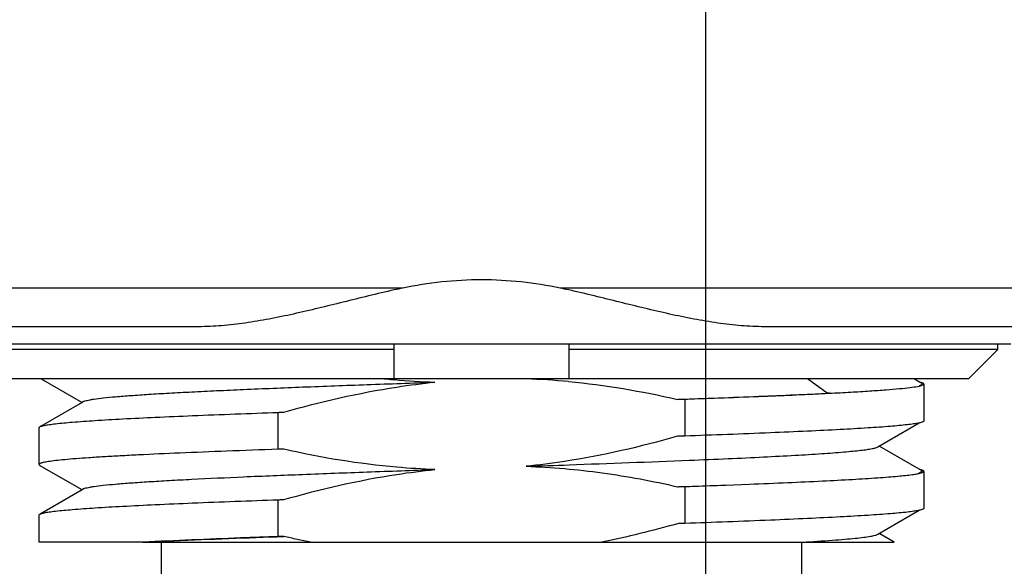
# Model space of a CAD drawing. Header units: millimetres. Extents: x 91 to 529, y 19 to 401.
# Tile 13 of 45: x 155 to 172, y 174 to 184. Entities that reach past the tile are written whole.
import ezdxf
from ezdxf.enums import TextEntityAlignment as Align

# ---------------------------------------------------------------- set-up
doc = ezdxf.new("R2010")
doc.units = ezdxf.units.MM
doc.header["$LTSCALE"] = 32.67
doc.layers.get('0').update_dxf_attribs({"linetype": 'CONTINUOUS'})
doc.layers.add('00_COMPONENTS', color=7, linetype='CONTINUOUS')
doc.layers.add('51__DRAFT_DIMS', color=7, linetype='CONTINUOUS')
doc.styles.get("Standard").update_dxf_attribs({"font": 'simfang.ttf'})
doc.dimstyles.new('DIMSTYLE_2', dxfattribs={"dimtxt": 3, "dimasz": 3, "dimexe": 2.5, "dimexo": 0.5, "dimgap": 0.75, "dimtad": 1, "dimdsep": 46, "dimtxsty": 'STANDARD', "dimblk": '_FILLED', "dimblk1": '_FILLED', "dimblk2": '_FILLED', "dimcen": 0.09, "dimclrt": 3, "dimazin": 2, "dimtp": 0.3, "dimtm": 0.3, "dimtfac": 1, "dimtofl": 0, "dimtmove": 0, "dimatfit": 3, "dimldrblk": '_FILLED', "dimfxl": 1, "dimtolj": 1, "dimarcsym": 0})

# ---------------------------------------------------------------- blocks, each defined once
blk = doc.blocks.new('_FILLED')
at = {"color": 0, "linetype": 'ByBlock'}
blk.add_solid([(0, 0), (-1, 0.1667), (-1, -0.1667)], dxfattribs=at)
blk = doc.blocks.new('*D4')
at = {"layer": '51__DRAFT_DIMS', "color": 4, "transparency": 16777216}
for p, q in [((127.495, 184.069), (127.495, 153.74)), ((167.195, 184.069), (167.195, 153.74)), ((127.495, 156.24), (147.345, 156.24)), ((167.195, 156.24), (147.345, 156.24))]:
    blk.add_line(p, q, dxfattribs=at)
at = {"layer": '51__DRAFT_DIMS', "color": 4, "transparency": 16777216, "xscale": 3, "yscale": 3, "zscale": 3, "rotation": 180}
blk.add_blockref('_FILLED', (127.495, 156.24), dxfattribs=at)
at = {"layer": '51__DRAFT_DIMS', "color": 4, "transparency": 16777216, "xscale": 3, "yscale": 3, "zscale": 3}
blk.add_blockref('_FILLED', (167.195, 156.24), dxfattribs=at)
at = {"layer": '51__DRAFT_DIMS', "color": 3, "transparency": 16777216}
blk.add_text('39.7', height=3, dxfattribs=at).set_placement((147.345, 156.99), align=Align.CENTER)
blk = doc.blocks.new('*D16')
at = {"layer": '51__DRAFT_DIMS', "color": 4, "transparency": 16777216}
for p, q in [((173.673, 267.008), (215.154, 267.008)), ((212.654, 267.008), (212.654, 216.108)), ((212.654, 165.208), (212.654, 216.108)), ((169.095, 165.208), (215.154, 165.208))]:
    blk.add_line(p, q, dxfattribs=at)
at = {"layer": '51__DRAFT_DIMS', "color": 4, "transparency": 16777216, "xscale": 3, "yscale": 3, "zscale": 3}
for p, rotation in [((212.654, 267.008), 90), ((212.654, 165.208), 270)]:
    blk.add_blockref('_FILLED', p, dxfattribs=dict(at, rotation=rotation))
at = {"layer": '51__DRAFT_DIMS', "color": 3, "transparency": 16777216}
blk.add_text('101.8', height=3, rotation=90, dxfattribs=at).set_placement((211.904, 216.108), align=Align.CENTER)

msp = doc.modelspace()

# ---------------------------------------------------------------- linework, layer by layer
at = {"layer": '00_COMPONENTS', "color": 4}
for p, q in [((161.992, 179.071), (132.699, 179.071)), ((173.173, 179.071), (164.699, 179.071)), ((169.284, 177.265), (168.945, 177.515)), ((169.324, 177.266), (169.284, 177.266))]:
    msp.add_line(p, q, dxfattribs=at)
at = {"layer": '00_COMPONENTS', "color": 7}
for p, q in [((158.487, 178.408), (136.204, 178.408)), ((173.173, 178.408), (168.204, 178.408)), ((172.438, 178.108), (122.253, 178.108)), ((161.845, 178.015), (154.471, 178.015)), ((161.845, 177.515), (161.845, 178.108)), ((164.845, 178.108), (164.845, 177.515)), ((172.22, 178.015), (164.845, 178.015)), ((171.712, 177.515), (172.22, 178.015)), ((172.22, 178.015), (172.22, 178.108)), ((171.712, 177.515), (154.979, 177.515)), ((155.779, 177.515), (156.483, 177.108)), ((170.874, 177.456), (170.773, 177.515)), ((170.906, 177.438), (170.874, 177.456)), ((170.945, 177.424), (170.945, 176.79)), ((156.508, 177.123), (156.483, 177.108)), ((166.838, 177.164), (166.838, 176.53)), ((156.483, 177.108), (155.808, 176.718)), ((159.853, 176.303), (159.853, 176.937)), ((155.745, 176.043), (155.745, 176.676)), ((155.808, 176.718), (155.764, 176.692)), ((170.154, 176.344), (170.868, 176.756)), ((170.191, 176.351), (170.179, 176.358)), ((170.905, 175.938), (170.191, 176.351)), ((155.759, 176.027), (156.467, 175.618)), ((170.945, 175.924), (170.945, 175.29)), ((156.483, 175.608), (155.763, 175.192)), ((156.467, 175.618), (156.483, 175.608)), ((156.508, 175.623), (156.483, 175.608)), ((166.838, 175.664), (166.838, 175.03)), ((167.521, 175.689), (167.547, 175.69)), ((167.547, 175.69), (167.947, 175.705)), ((159.853, 174.803), (159.853, 175.437)), ((155.745, 174.708), (155.745, 175.176)), ((170.155, 174.844), (170.867, 175.256)), ((170.188, 174.853), (170.179, 174.858)), ((170.438, 174.708), (170.188, 174.853)), ((157.507, 174.708), (155.745, 174.708)), ((157.529, 174.709), (157.507, 174.708)), ((157.53, 174.708), (170.438, 174.708)), ((157.845, 174.708), (157.845, 174.008)), ((168.845, 174.708), (168.845, 174.008))]:
    msp.add_line(p, q, dxfattribs=at)
for centre, radius, start, end in [((164.763, 165.788), 13.569, 101.7849, 102.416), ((161.928, 165.788), 13.569, 77.584, 78.2151), ((162.975, 190.008), 12.56, 264.0814, 264.4873), ((162.963, 189.885), 12.437, 264.4875, 264.8379), ((162.922, 189.384), 11.934, 264.8174, 268.2004), ((163.728, 165.426), 12.091, 84.7204, 88.1656), ((170.686, 177.586), 0.85, 281.3507, 282.5171), ((170.686, 176.082), 0.846, 281.4115, 282.4855)]:
    msp.add_arc(centre, radius, start, end, dxfattribs=at)
for points, knots in [([(164.699, 179.071), (164.478, 179.117), (164.028, 179.188), (163.345, 179.225), (162.663, 179.188), (162.213, 179.117), (161.992, 179.071)], [0, 0, 0, 0, 0.249278, 0.5, 0.750722, 1, 1, 1, 1]), ([(161.845, 179.04), (161.698, 179.007), (161.406, 178.938), (160.831, 178.795), (160.264, 178.655), (159.702, 178.538), (159.29, 178.469), (158.886, 178.421), (158.618, 178.408), (158.487, 178.408)], [0, 0, 0, 0, 0.13211, 0.262851, 0.518974, 0.643672, 0.765637, 0.884508, 1, 1, 1, 1]), ([(168.204, 178.408), (168.072, 178.408), (167.805, 178.421), (167.401, 178.469), (166.989, 178.538), (166.427, 178.655), (165.86, 178.795), (165.285, 178.938), (164.993, 179.007), (164.845, 179.04)], [0, 0, 0, 0, 0.115492, 0.234363, 0.356328, 0.481026, 0.737149, 0.86789, 1, 1, 1, 1]), ([(156.508, 177.123), (156.516, 177.127), (156.537, 177.135), (156.574, 177.145), (156.625, 177.155), (156.717, 177.17), (156.863, 177.188), (157.076, 177.208), (157.336, 177.228), (157.642, 177.249), (157.991, 177.27), (158.38, 177.29), (158.807, 177.311), (159.442, 177.339), (160.304, 177.375), (161.4, 177.415), (162.158, 177.442), (162.547, 177.456)], [0, 0, 0, 0, 0.004409, 0.010831, 0.019306, 0.029844, 0.057083, 0.092445, 0.135681, 0.186437, 0.244326, 0.308931, 0.379754, 0.456267, 0.624064, 0.807138, 1, 1, 1, 1]), ([(159.95, 176.94), (160.587, 177.122), (161.451, 177.321), (162.327, 177.434), (162.547, 177.456)], [0, 0, 0, 0, 0.749893, 1, 1, 1, 1]), ([(170.945, 177.424), (170.945, 177.427), (170.94, 177.434), (170.916, 177.446), (170.893, 177.452), (170.875, 177.456)], [0, 0, 0, 0, 0.11568, 0.309706, 1, 1, 1, 1]), ([(169.324, 177.266), (169.447, 177.272), (169.678, 177.284), (170.003, 177.304), (170.282, 177.323), (170.512, 177.342), (170.693, 177.361), (170.813, 177.378), (170.882, 177.393), (170.916, 177.402), (170.936, 177.411), (170.945, 177.42), (170.945, 177.424)], [0, 0, 0, 0, 0.225819, 0.424954, 0.595905, 0.737575, 0.849058, 0.929676, 0.958331, 0.979261, 0.992736, 1, 1, 1, 1]), ([(170.863, 177.397), (170.872, 177.399), (170.889, 177.404), (170.907, 177.412), (170.917, 177.421), (170.917, 177.428), (170.915, 177.431), (170.914, 177.432)], [0, 0, 0, 0, 0.419825, 0.701302, 0.863209, 0.925532, 1, 1, 1, 1]), ([(170.914, 177.432), (170.913, 177.433), (170.911, 177.435), (170.908, 177.437), (170.906, 177.438)], [0, 0, 0, 0, 0.216708, 1, 1, 1, 1]), ([(166.712, 177.16), (167.179, 177.177), (167.852, 177.202), (168.71, 177.238), (169.1, 177.256), (169.284, 177.265)], [0, 0, 0, 0, 0.544644, 0.785017, 1, 1, 1, 1]), ([(166.712, 177.16), (166.723, 177.161), (166.749, 177.163), (166.791, 177.161), (166.822, 177.164), (166.838, 177.164)], [0, 0, 0, 0, 0.250035, 0.625009, 1, 1, 1, 1]), ([(166.838, 177.164), (167.289, 177.18), (168.118, 177.21), (168.946, 177.246), (169.324, 177.266)], [0, 0, 0, 0, 0.544364, 1, 1, 1, 1]), ([(155.837, 176.714), (155.864, 176.719), (155.927, 176.729), (156.087, 176.75), (156.348, 176.773), (156.733, 176.801), (157.208, 176.828), (157.767, 176.855), (158.658, 176.894), (159.362, 176.92), (159.853, 176.937)], [0, 0, 0, 0, 0.020653, 0.04757, 0.119915, 0.216149, 0.334992, 0.474841, 0.633763, 1, 1, 1, 1]), ([(159.853, 176.937), (159.861, 176.937), (159.881, 176.939), (159.914, 176.938), (159.938, 176.94), (159.95, 176.94)], [0, 0, 0, 0, 0.250034, 0.625008, 1, 1, 1, 1]), ([(170.945, 176.79), (170.945, 176.787), (170.939, 176.779), (170.914, 176.767), (170.889, 176.761), (170.87, 176.756)], [0, 0, 0, 0, 0.113058, 0.30657, 1, 1, 1, 1]), ([(155.745, 176.676), (155.745, 176.679), (155.751, 176.687), (155.758, 176.69), (155.762, 176.692)], [0, 0, 0, 0, 0.37592, 1, 1, 1, 1]), ([(155.762, 176.692), (155.772, 176.697), (155.797, 176.705), (155.822, 176.711), (155.837, 176.714)], [0, 0, 0, 0, 0.408206, 1, 1, 1, 1]), ([(170.853, 176.753), (170.825, 176.747), (170.762, 176.737), (170.603, 176.717), (170.341, 176.693), (169.957, 176.666), (169.481, 176.639), (168.922, 176.612), (168.032, 176.573), (167.328, 176.547), (166.838, 176.53)], [0, 0, 0, 0, 0.020716, 0.047688, 0.120118, 0.216398, 0.335255, 0.475081, 0.633951, 1, 1, 1, 1]), ([(166.712, 176.526), (166.075, 176.345), (165.212, 176.146), (164.335, 176.033), (164.115, 176.011)], [0, 0, 0, 0, 0.749893, 1, 1, 1, 1]), ([(166.838, 176.53), (166.827, 176.53), (166.801, 176.528), (166.759, 176.529), (166.728, 176.527), (166.712, 176.526)], [0, 0, 0, 0, 0.250034, 0.625008, 1, 1, 1, 1]), ([(159.853, 176.303), (159.557, 176.293), (158.993, 176.272), (158.193, 176.24), (157.583, 176.213), (157.148, 176.19), (156.863, 176.174), (156.609, 176.158), (156.386, 176.142), (156.196, 176.126), (156.039, 176.11), (155.916, 176.094), (155.827, 176.079), (155.775, 176.065), (155.751, 176.053), (155.745, 176.046), (155.745, 176.043)], [0, 0, 0, 0, 0.21517, 0.410581, 0.582554, 0.658751, 0.727928, 0.789777, 0.844005, 0.890375, 0.928677, 0.958756, 0.980515, 0.993976, 0.997753, 1, 1, 1, 1]), ([(159.95, 176.306), (159.942, 176.306), (159.922, 176.304), (159.889, 176.305), (159.865, 176.304), (159.853, 176.303)], [0, 0, 0, 0, 0.250035, 0.625008, 1, 1, 1, 1]), ([(162.547, 175.956), (162.329, 175.963), (161.456, 176.015), (160.589, 176.159), (159.95, 176.306)], [0, 0, 0, 0, 0.250132, 1, 1, 1, 1]), ([(166.917, 176.115), (167.14, 176.124), (167.565, 176.142), (168.171, 176.17), (168.707, 176.199), (169.167, 176.226), (169.498, 176.251), (169.72, 176.271), (169.853, 176.285), (169.962, 176.299), (170.048, 176.313), (170.109, 176.326), (170.142, 176.337), (170.154, 176.344)], [0, 0, 0, 0, 0.206067, 0.393498, 0.559655, 0.701904, 0.818394, 0.866511, 0.90765, 0.941654, 0.968382, 0.987777, 1, 1, 1, 1]), ([(164.115, 176.011), (164.361, 176.019), (165.294, 176.053), (166.228, 176.087), (166.917, 176.115)], [0, 0, 0, 0, 0.262645, 1, 1, 1, 1]), ([(155.745, 176.042), (155.746, 176.041), (155.748, 176.034), (155.754, 176.03), (155.759, 176.027)], [0, 0, 0, 0, 0.1875, 1, 1, 1, 1]), ([(156.508, 175.623), (156.516, 175.627), (156.536, 175.635), (156.574, 175.645), (156.624, 175.655), (156.717, 175.67), (156.863, 175.688), (157.076, 175.708), (157.336, 175.729), (157.642, 175.749), (157.991, 175.769), (158.534, 175.798), (159.3, 175.834), (160.304, 175.874), (161.4, 175.916), (162.158, 175.942), (162.547, 175.956)], [0, 0, 0, 0, 0.004375, 0.010776, 0.019252, 0.029813, 0.05712, 0.092498, 0.135695, 0.186419, 0.244305, 0.308931, 0.456292, 0.624055, 0.807139, 1, 1, 1, 1]), ([(159.95, 175.44), (160.587, 175.622), (161.451, 175.821), (162.327, 175.934), (162.547, 175.956)], [0, 0, 0, 0, 0.749892, 1, 1, 1, 1]), ([(164.115, 176.011), (164.552, 175.997), (165.425, 175.92), (166.286, 175.758), (166.712, 175.66)], [0, 0, 0, 0, 0.499978, 1, 1, 1, 1]), ([(170.945, 175.924), (170.945, 175.927), (170.94, 175.935), (170.916, 175.946), (170.892, 175.952), (170.874, 175.957)], [0, 0, 0, 0, 0.115039, 0.308935, 1, 1, 1, 1]), ([(170.905, 175.938), (170.907, 175.937), (170.911, 175.934), (170.915, 175.93), (170.917, 175.924), (170.915, 175.921), (170.914, 175.92)], [0, 0, 0, 0, 0.339714, 0.591824, 0.790958, 1, 1, 1, 1]), ([(167.947, 175.705), (168.168, 175.714), (168.588, 175.731), (169.18, 175.758), (169.694, 175.785), (170.072, 175.808), (170.33, 175.827), (170.489, 175.841), (170.625, 175.854), (170.737, 175.867), (170.825, 175.881), (170.882, 175.892), (170.916, 175.903), (170.933, 175.909), (170.945, 175.918), (170.945, 175.924)], [0, 0, 0, 0, 0.220416, 0.417751, 0.589433, 0.733189, 0.793993, 0.847154, 0.892499, 0.929891, 0.959245, 0.980515, 0.988147, 0.99383, 1, 1, 1, 1]), ([(170.914, 175.92), (170.91, 175.914), (170.892, 175.905), (170.873, 175.899), (170.861, 175.896)], [0, 0, 0, 0, 0.358279, 1, 1, 1, 1]), ([(166.712, 175.66), (166.723, 175.661), (166.749, 175.663), (166.791, 175.661), (166.822, 175.664), (166.838, 175.664)], [0, 0, 0, 0, 0.250035, 0.625009, 1, 1, 1, 1]), ([(166.838, 175.664), (166.896, 175.666), (167.124, 175.674), (167.352, 175.682), (167.521, 175.689)], [0, 0, 0, 0, 0.255481, 1, 1, 1, 1]), ([(155.837, 175.214), (155.864, 175.219), (155.927, 175.229), (156.087, 175.25), (156.348, 175.273), (156.733, 175.301), (157.208, 175.328), (157.767, 175.355), (158.658, 175.394), (159.362, 175.42), (159.853, 175.437)], [0, 0, 0, 0, 0.020646, 0.047558, 0.119896, 0.216125, 0.334968, 0.474819, 0.633747, 1, 1, 1, 1]), ([(159.853, 175.437), (159.861, 175.437), (159.881, 175.439), (159.914, 175.438), (159.938, 175.44), (159.95, 175.44)], [0, 0, 0, 0, 0.250034, 0.625008, 1, 1, 1, 1]), ([(170.945, 175.29), (170.945, 175.287), (170.939, 175.279), (170.914, 175.267), (170.889, 175.26), (170.869, 175.256)], [0, 0, 0, 0, 0.112908, 0.306383, 1, 1, 1, 1]), ([(155.745, 175.176), (155.745, 175.178), (155.748, 175.185), (155.755, 175.189), (155.761, 175.192)], [0, 0, 0, 0, 0.175218, 1, 1, 1, 1]), ([(155.761, 175.192), (155.771, 175.196), (155.796, 175.205), (155.822, 175.21), (155.837, 175.214)], [0, 0, 0, 0, 0.404406, 1, 1, 1, 1]), ([(170.854, 175.253), (170.827, 175.247), (170.764, 175.237), (170.604, 175.217), (170.343, 175.193), (169.959, 175.166), (169.483, 175.139), (168.924, 175.112), (168.033, 175.073), (167.329, 175.047), (166.838, 175.03)], [0, 0, 0, 0, 0.020639, 0.047545, 0.119876, 0.216101, 0.334945, 0.474799, 0.633732, 1, 1, 1, 1]), ([(166.712, 175.026), (166.498, 174.965), (166.067, 174.851), (165.632, 174.752), (165.414, 174.708)], [0, 0, 0, 0, 0.500005, 1, 1, 1, 1]), ([(166.838, 175.03), (166.827, 175.03), (166.801, 175.028), (166.759, 175.029), (166.728, 175.027), (166.712, 175.026)], [0, 0, 0, 0, 0.250034, 0.625008, 1, 1, 1, 1]), ([(159.853, 174.803), (159.637, 174.796), (158.863, 174.768), (158.088, 174.736), (157.529, 174.709)], [0, 0, 0, 0, 0.27832, 1, 1, 1, 1]), ([(157.53, 174.708), (157.706, 174.717), (158.513, 174.754), (159.32, 174.784), (159.95, 174.806)], [0, 0, 0, 0, 0.218529, 1, 1, 1, 1]), ([(159.95, 174.806), (159.942, 174.806), (159.922, 174.804), (159.889, 174.805), (159.865, 174.804), (159.853, 174.803)], [0, 0, 0, 0, 0.250035, 0.625008, 1, 1, 1, 1]), ([(160.406, 174.708), (160.33, 174.724), (160.178, 174.756), (160.026, 174.789), (159.95, 174.806)], [0, 0, 0, 0, 0.5, 1, 1, 1, 1]), ([(168.864, 174.709), (169.035, 174.719), (169.276, 174.734), (169.577, 174.758), (169.757, 174.774), (169.903, 174.791), (170.017, 174.808), (170.091, 174.822), (170.133, 174.834), (170.149, 174.841), (170.155, 174.844)], [0, 0, 0, 0, 0.394977, 0.557877, 0.696527, 0.810271, 0.89876, 0.961918, 0.984046, 1, 1, 1, 1])]:
    msp.add_open_spline(points, degree=3, knots=knots, dxfattribs=at)
msp.add_open_spline([(164.841, 177.466), (165.47, 177.408), (166.096, 177.302), (166.712, 177.16)], degree=3, dxfattribs=at)

# ---------------------------------------------------------------- dimensions: what is measured, and where the dimension line sits
at = {"layer": '51__DRAFT_DIMS', "color": 4}
dim = msp.add_linear_dim(base=(212.654, 165.208), p1=(173.173, 267.008), p2=(168.595, 165.208), angle=270, dimstyle='DIMSTYLE_2', dxfattribs=at)
dim.commit()
dim.dimension.update_dxf_attribs({"geometry": '*D16', "text_midpoint": (212.654, 216.196), "dimtype": 160})
dim = msp.add_linear_dim(base=(167.195, 156.24), p1=(127.495, 184.569), p2=(167.195, 184.569), dimstyle='DIMSTYLE_2', dxfattribs=at)
dim.commit()
dim.dimension.update_dxf_attribs({"geometry": '*D4', "text_midpoint": (147.313, 156.24), "dimtype": 160})

doc.saveas('drawing.dxf')
